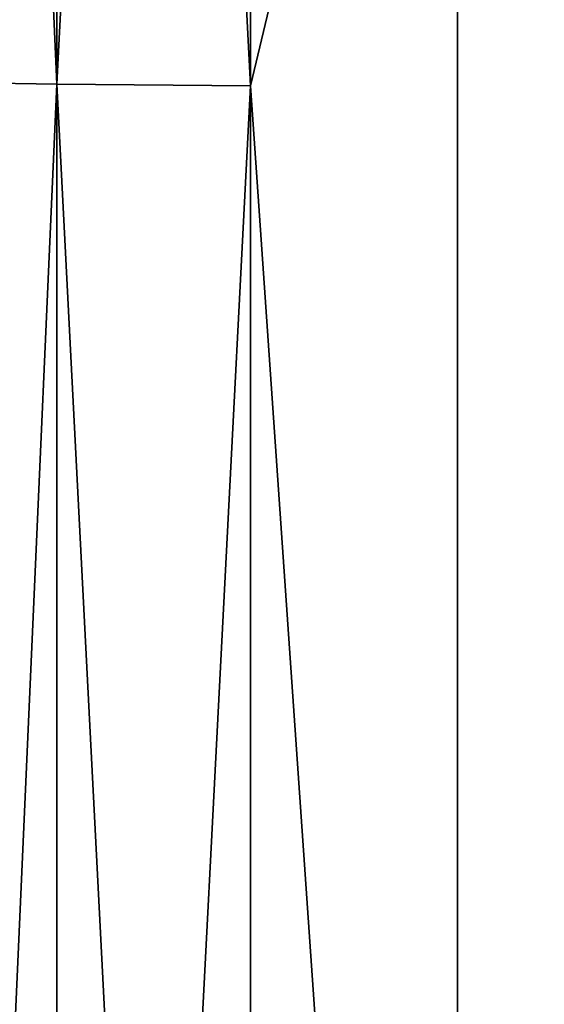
# Model space of a CAD drawing. Header units: metres. Extents: x -139 to 106, y -189 to 40.
# Tile 15 of 256: x -138.773 to -138.446, y -0.994 to -0.379. Entities that reach past the tile are written whole.
import ezdxf

# ---------------------------------------------------------------- set-up
doc = ezdxf.new("R2010")
doc.units = ezdxf.units.M
doc.layers.add('solid_153_ABGANG1_SW0003', color=7, linetype='CONTINUOUS')

msp = doc.modelspace()

# ---------------------------------------------------------------- linework, layer by layer
at = {"layer": 'solid_153_ABGANG1_SW0003'}
for points in [[(-138.749634, -0.41963, 95.991554), (-138.628876, -0.42068, 96.041435), (-138.628876, 1.932566, 95.952194)], [(-138.749634, -0.41963, 95.991554), (-138.628876, 1.932566, 95.952194), (-138.749634, 1.927741, 95.902542)], [(-138.749634, 1.927741, 56.222992), (-138.628876, 1.932566, 56.173336), (-138.628876, -0.42068, 56.084095)], [(-138.628876, 1.932566, 95.952194), (-138.628876, -0.42068, 96.041435), (-138.499969, 0.119375, 96.062408)], [(-138.628876, -0.42068, 56.084095), (-138.628876, 1.932566, 56.173336), (-138.499969, 0.119376, 56.063122)], [(-138.749634, 1.927741, 56.222992), (-138.749634, -0.41963, 56.133976), (-138.853348, 1.920056, 56.30209)], [(-138.749634, 1.927741, 95.902542), (-138.853348, 1.920056, 95.823441), (-138.853348, -0.417957, 95.912102)], [(-138.749634, -0.41963, 95.991554), (-138.749634, 1.927741, 95.902542), (-138.853348, -0.417957, 95.912102)], [(-138.749634, 1.927741, 56.222992), (-138.628876, -0.42068, 56.084095), (-138.749634, -0.41963, 56.133976)], [(-138.749634, -0.41963, 56.133976), (-138.853348, -0.417957, 56.213428), (-138.853348, 1.920056, 56.30209)], [(-138.628876, -0.42068, 56.084095), (-138.499969, 0.119376, 56.063122), (-138.499969, -2.283064, 56.193504)], [(-138.628876, -0.42068, 96.041435), (-138.499969, -2.283064, 95.93203), (-138.499969, 0.119375, 96.062408)], [(-118.299942, 0, 56.062767), (-138.499969, -2.283064, 56.193504), (-138.499969, 0.119376, 56.063122)], [(-118.299896, 0.000225, 96.062767), (-138.499969, 0.119375, 96.062408), (-138.499969, -2.283064, 95.93203)], [(-118.299896, -2.390634, 95.919373), (-118.299896, 0.000225, 96.062767), (-138.499969, -2.283064, 95.93203)], [(-118.299942, 0, 56.062767), (-118.300041, -2.39087, 56.206188), (-138.499969, -2.283064, 56.193504)], [(-138.749634, -2.761174, 56.321724), (-138.853348, -2.750165, 56.400429), (-138.853348, -0.417957, 56.213428)], [(-138.749634, -0.41963, 56.133976), (-138.749634, -2.761174, 56.321724), (-138.853348, -0.417957, 56.213428)], [(-138.749634, -0.41963, 95.991554), (-138.853348, -0.417957, 95.912102), (-138.853348, -2.750165, 95.725105)], [(-138.749634, -2.761174, 95.80381), (-138.749634, -0.41963, 95.991554), (-138.853348, -2.750165, 95.725105)], [(-138.749634, -2.761174, 95.80381), (-138.628876, -0.42068, 96.041435), (-138.749634, -0.41963, 95.991554)], [(-138.749634, -0.41963, 56.133976), (-138.628876, -0.42068, 56.084095), (-138.628876, -2.768085, 56.272316)], [(-138.749634, -0.41963, 56.133976), (-138.628876, -2.768085, 56.272316), (-138.749634, -2.761174, 56.321724)], [(-138.749634, -2.761174, 95.80381), (-138.628876, -2.768085, 95.853218), (-138.628876, -0.42068, 96.041435)], [(-138.628876, -0.42068, 96.041435), (-138.628876, -2.768085, 95.853218), (-138.499969, -2.283064, 95.93203)], [(-138.628876, -2.768085, 56.272316), (-138.628876, -0.42068, 56.084095), (-138.499969, -2.283064, 56.193504)]]:
    msp.add_3dface(points, dxfattribs=at)

doc.saveas('drawing.dxf')
